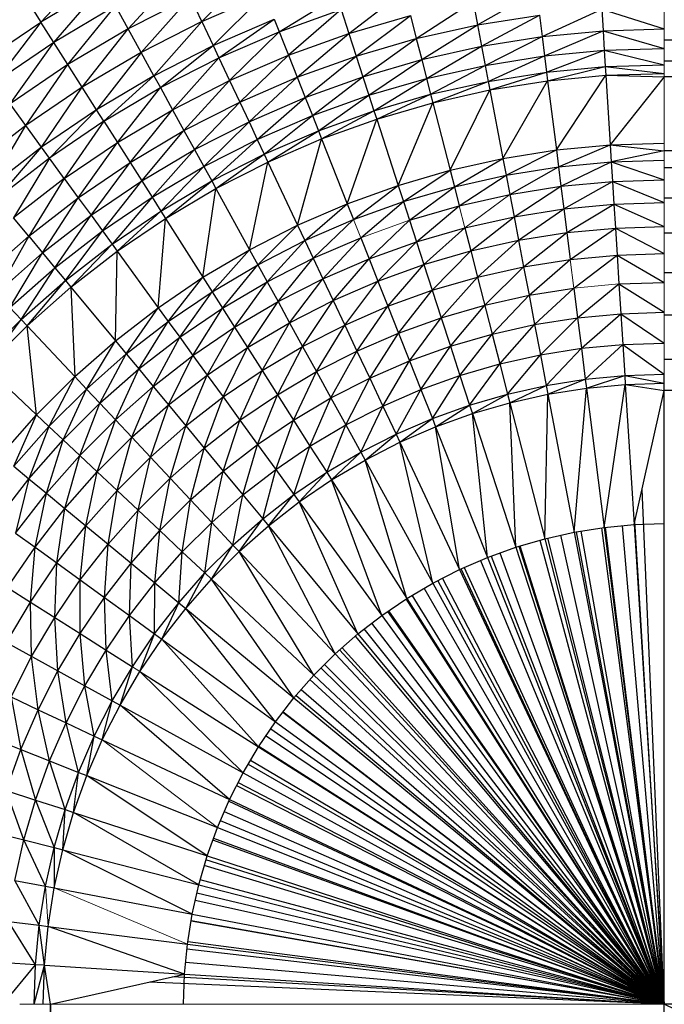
# Paper-space layout '_Front' of a CAD drawing. Header units: millimetres. Extents: x 0 to 1300, y 0 to 650.
# Tile 19 of 51: x 16 to 26, y 624 to 641. Entities that reach past the tile are written whole.
import ezdxf

# ---------------------------------------------------------------- set-up
doc = ezdxf.new("R2010")
doc.units = ezdxf.units.MM

psp = doc.layouts.new('_Front')

# ---------------------------------------------------------------- linework, layer by layer
at = {"color": 142, "linetype": 'Continuous', "lineweight": 18, "true_color": 0x0080c0}
for p, q in [((26.301, 634.847), (26.301, 642.502)), ((22.961, 637.058), (23.713, 637.615)), ((22.866, 637.426), (22.961, 637.058)), ((20.42, 636.546), (21.096, 637.194)), ((21.096, 637.194), (21.217, 636.89)), ((21.217, 636.89), (22.033, 637.184)), ((24.725, 636.525), (24.785, 636.047)), ((24.785, 636.047), (25.542, 636.118)), ((26.301, 634.847), (26.301, 634.603)), ((17.39, 629.704), (17.516, 629.624)), ((18.815, 627.013), (16.887, 628.479)), ((15.979, 625.353), (15.934, 626.026)), ((16.081, 625.998), (18.313, 625.058)), ((15.747, 624.049), (15.503, 624.049)), ((1284.668, 624.049), (15.747, 624.049))]:
    psp.add_line(p, q, dxfattribs=at)
at = {"color": 7, "linetype": 'Continuous', "lineweight": 25}
for p, q in [((16.741, 641.438), (15.859, 640.503)), ((17.319, 640.387), (18.176, 641.316)), ((19.438, 641.383), (18.554, 640.512)), ((16.912, 641.126), (15.859, 640.503)), ((16.076, 640.161), (16.912, 641.126)), ((18.554, 640.512), (19.603, 640.966)), ((18.744, 640.108), (19.603, 640.966)), ((19.85, 640.341), (20.816, 640.929)), ((21.017, 640.311), (21.943, 641.021)), ((23.171, 640.454), (24.158, 641.013)), ((15.668, 640.804), (15.859, 640.503)), ((17.107, 640.772), (16.076, 640.161)), ((16.311, 639.79), (17.107, 640.772)), ((17.319, 640.387), (17.107, 640.772)), ((18.363, 640.918), (17.319, 640.387)), ((18.363, 640.918), (17.536, 639.993)), ((18.554, 640.512), (18.363, 640.918)), ((22.147, 640.225), (23.097, 640.845)), ((23.097, 640.845), (23.171, 640.454)), ((19.85, 640.341), (20.886, 640.714)), ((20.886, 640.714), (20.006, 639.947)), ((20.886, 640.714), (21.017, 640.311)), ((21.017, 640.311), (22.048, 640.611)), ((21.14, 639.933), (22.048, 640.611)), ((22.048, 640.611), (22.147, 640.225)), ((23.171, 640.454), (24.208, 640.618)), ((23.24, 640.097), (24.208, 640.618)), ((24.208, 640.618), (24.253, 640.258)), ((24.253, 640.258), (25.252, 640.717)), ((25.252, 640.717), (26.301, 640.386)), ((25.252, 640.717), (25.275, 640.354)), ((1274.114, 640.611), (26.301, 640.199)), ((14.846, 639.815), (15.859, 640.503)), ((15.859, 640.503), (15.084, 639.488)), ((16.076, 640.161), (15.859, 640.503)), ((18.554, 640.512), (17.536, 639.993)), ((18.554, 640.512), (17.751, 639.602)), ((18.554, 640.512), (18.744, 640.108)), ((18.744, 640.108), (19.767, 640.551)), ((18.84, 639.904), (19.767, 640.551)), ((19.767, 640.551), (20.006, 639.947)), ((22.147, 640.225), (23.171, 640.454)), ((22.238, 639.873), (23.171, 640.454)), ((23.171, 640.454), (23.24, 640.097)), ((17.319, 640.387), (16.311, 639.79)), ((16.552, 639.411), (17.319, 640.387)), ((17.536, 639.993), (17.319, 640.387)), ((18.84, 639.904), (19.85, 640.341)), ((19.02, 639.521), (19.85, 640.341)), ((20.006, 639.947), (21.017, 640.311)), ((20.153, 639.577), (21.017, 640.311)), ((21.017, 640.311), (21.14, 639.933)), ((24.253, 640.258), (25.275, 640.354)), ((24.294, 639.935), (25.275, 640.354)), ((25.275, 640.354), (26.301, 640.386)), ((25.275, 640.354), (26.301, 640.061)), ((25.275, 640.354), (25.296, 640.029)), ((16.076, 640.161), (15.084, 639.488)), ((15.342, 639.132), (16.076, 640.161)), ((16.311, 639.79), (16.076, 640.161)), ((17.751, 639.602), (18.744, 640.108)), ((17.859, 639.404), (18.744, 640.108)), ((18.744, 640.108), (18.84, 639.904)), ((21.14, 639.933), (22.147, 640.225)), ((21.252, 639.587), (22.147, 640.225)), ((22.147, 640.225), (22.238, 639.873)), ((22.238, 639.873), (23.24, 640.097)), ((22.319, 639.558), (23.24, 640.097)), ((23.24, 640.097), (24.253, 640.258)), ((23.24, 640.097), (23.301, 639.777)), ((23.301, 639.777), (24.253, 640.258)), ((24.253, 640.258), (24.294, 639.935)), ((1274.114, 640.199), (26.301, 640.199)), ((1274.114, 640.199), (26.301, 639.845)), ((17.536, 639.993), (16.552, 639.411)), ((17.536, 639.993), (16.791, 639.034)), ((17.751, 639.602), (17.536, 639.993)), ((19.02, 639.521), (20.006, 639.947)), ((20.006, 639.947), (19.19, 639.161)), ((20.006, 639.947), (20.153, 639.577)), ((20.153, 639.577), (21.14, 639.933)), ((20.287, 639.239), (21.14, 639.933)), ((21.14, 639.933), (21.252, 639.587)), ((23.301, 639.777), (24.294, 639.935)), ((23.352, 639.507), (24.294, 639.935)), ((24.294, 639.935), (25.296, 640.029)), ((24.294, 639.935), (24.329, 639.662)), ((24.329, 639.662), (25.296, 640.029)), ((25.296, 640.029), (26.301, 640.061)), ((25.296, 640.029), (25.313, 639.755)), ((25.296, 640.029), (26.301, 639.786)), ((16.311, 639.79), (15.342, 639.132)), ((15.606, 638.769), (16.311, 639.79)), ((16.552, 639.411), (16.311, 639.79)), ((17.859, 639.404), (18.84, 639.904)), ((18.063, 639.033), (18.84, 639.904)), ((18.84, 639.904), (19.02, 639.521)), ((21.252, 639.587), (22.238, 639.873)), ((21.353, 639.277), (22.238, 639.873)), ((22.238, 639.873), (22.319, 639.558)), ((22.319, 639.558), (23.301, 639.777)), ((22.387, 639.292), (23.301, 639.777)), ((23.301, 639.777), (23.352, 639.507)), ((25.313, 639.755), (26.301, 639.786)), ((1274.114, 639.845), (26.301, 639.845)), ((1274.114, 639.845), (26.301, 639.583)), ((17.751, 639.602), (16.791, 639.034)), ((17.751, 639.602), (16.912, 638.843)), ((17.751, 639.602), (17.859, 639.404)), ((23.352, 639.507), (24.329, 639.662)), ((23.379, 639.365), (24.329, 639.662)), ((24.329, 639.662), (25.313, 639.755)), ((24.329, 639.662), (24.347, 639.518)), ((24.347, 639.518), (25.313, 639.755)), ((24.347, 639.518), (25.322, 639.611)), ((24.493, 638.36), (25.322, 639.611)), ((25.313, 639.755), (25.322, 639.611)), ((25.313, 639.755), (26.301, 639.641)), ((25.322, 639.611), (26.301, 639.641)), ((25.322, 639.611), (26.301, 639.583)), ((25.322, 639.611), (25.395, 638.445)), ((18.063, 639.033), (19.02, 639.521)), ((18.255, 638.684), (19.02, 639.521)), ((19.02, 639.521), (19.19, 639.161)), ((19.19, 639.161), (20.153, 639.577)), ((19.345, 638.832), (20.153, 639.577)), ((20.153, 639.577), (20.287, 639.239)), ((20.287, 639.239), (21.252, 639.587)), ((20.407, 638.936), (21.252, 639.587)), ((21.252, 639.587), (21.353, 639.277)), ((21.353, 639.277), (22.319, 639.558)), ((21.438, 639.016), (22.319, 639.558)), ((22.319, 639.558), (22.387, 639.292)), ((22.387, 639.292), (23.352, 639.507)), ((22.423, 639.151), (23.352, 639.507)), ((23.352, 639.507), (23.379, 639.365)), ((23.379, 639.365), (24.347, 639.518)), ((23.598, 638.218), (24.347, 639.518)), ((24.347, 639.518), (24.493, 638.36)), ((26.301, 639.583), (25.395, 638.445)), ((1274.114, 639.583), (26.301, 639.583)), ((1274.114, 638.346), (26.301, 639.583)), ((16.552, 639.411), (15.606, 638.769)), ((15.869, 638.408), (16.552, 639.411)), ((16.791, 639.034), (16.552, 639.411)), ((16.912, 638.843), (17.859, 639.404)), ((17.139, 638.486), (17.859, 639.404)), ((17.859, 639.404), (18.063, 639.033)), ((20.407, 638.936), (21.353, 639.277)), ((20.508, 638.681), (21.353, 639.277)), ((21.353, 639.277), (21.438, 639.016)), ((21.438, 639.016), (22.387, 639.292)), ((21.483, 638.878), (22.387, 639.292)), ((22.387, 639.292), (22.423, 639.151)), ((22.423, 639.151), (23.379, 639.365)), ((22.714, 638.02), (23.379, 639.365)), ((23.379, 639.365), (23.598, 638.218)), ((15.606, 638.769), (15.342, 639.132)), ((18.255, 638.684), (19.19, 639.161)), ((19.19, 639.161), (18.43, 638.366)), ((19.19, 639.161), (19.345, 638.832)), ((19.345, 638.832), (20.287, 639.239)), ((19.483, 638.537), (20.287, 639.239)), ((20.287, 639.239), (20.407, 638.936)), ((21.483, 638.878), (22.423, 639.151)), ((21.844, 637.767), (22.423, 639.151)), ((22.423, 639.151), (22.714, 638.02)), ((16.791, 639.034), (15.869, 638.408)), ((16.791, 639.034), (16.001, 638.225)), ((16.912, 638.843), (16.791, 639.034)), ((17.139, 638.486), (18.063, 639.033)), ((17.352, 638.15), (18.063, 639.033)), ((18.063, 639.033), (18.255, 638.684)), ((20.508, 638.681), (21.438, 639.016)), ((20.561, 638.546), (21.438, 639.016)), ((21.438, 639.016), (21.483, 638.878)), ((16.912, 638.843), (16.001, 638.225)), ((16.912, 638.843), (16.25, 637.883)), ((16.912, 638.843), (17.139, 638.486)), ((18.43, 638.366), (19.345, 638.832)), ((18.587, 638.08), (19.345, 638.832)), ((19.345, 638.832), (19.483, 638.537)), ((19.483, 638.537), (20.407, 638.936)), ((19.6, 638.288), (20.407, 638.936)), ((20.407, 638.936), (20.508, 638.681)), ((20.561, 638.546), (21.483, 638.878)), ((20.991, 637.46), (21.483, 638.878)), ((21.483, 638.878), (21.844, 637.767)), ((15.606, 638.769), (14.703, 638.068)), ((14.988, 637.724), (15.606, 638.769)), ((15.869, 638.408), (15.606, 638.769)), ((17.352, 638.15), (18.255, 638.684)), ((17.547, 637.843), (18.255, 638.684)), ((18.255, 638.684), (18.43, 638.366)), ((19.6, 638.288), (20.508, 638.681)), ((19.662, 638.157), (20.508, 638.681)), ((20.508, 638.681), (20.561, 638.546)), ((16.25, 637.883), (17.139, 638.486)), ((16.484, 637.56), (17.139, 638.486)), ((17.139, 638.486), (17.352, 638.15)), ((18.587, 638.08), (19.483, 638.537)), ((18.719, 637.84), (19.483, 638.537)), ((19.483, 638.537), (19.6, 638.288)), ((19.662, 638.157), (20.561, 638.546)), ((20.159, 637.1), (20.561, 638.546)), ((20.561, 638.546), (20.991, 637.46)), ((25.395, 638.445), (26.301, 638.473)), ((15.869, 638.408), (14.988, 637.724)), ((15.132, 637.55), (15.869, 638.408)), ((16.001, 638.225), (15.869, 638.408)), ((17.547, 637.843), (18.43, 638.366)), ((18.43, 638.366), (17.721, 637.568)), ((18.43, 638.366), (18.587, 638.08)), ((18.719, 637.84), (19.6, 638.288)), ((18.789, 637.713), (19.6, 638.288)), ((19.6, 638.288), (19.662, 638.157)), ((23.598, 638.218), (24.493, 638.36)), ((23.652, 637.937), (24.493, 638.36)), ((24.493, 638.36), (25.395, 638.445)), ((24.493, 638.36), (24.529, 638.076)), ((24.529, 638.076), (25.395, 638.445)), ((25.395, 638.445), (26.301, 638.346)), ((25.395, 638.445), (25.413, 638.159)), ((26.301, 638.346), (25.413, 638.159)), ((1274.114, 638.346), (26.301, 638.346)), ((1274.114, 638.058), (26.301, 638.346)), ((16.001, 638.225), (15.132, 637.55)), ((16.001, 638.225), (15.401, 637.224)), ((16.25, 637.883), (16.001, 638.225)), ((16.484, 637.56), (17.352, 638.15)), ((16.698, 637.266), (17.352, 638.15)), ((17.352, 638.15), (17.547, 637.843)), ((18.789, 637.713), (19.662, 638.157)), ((19.352, 636.689), (19.662, 638.157)), ((19.662, 638.157), (20.159, 637.1)), ((22.714, 638.02), (23.598, 638.218)), ((22.785, 637.743), (23.598, 638.218)), ((23.598, 638.218), (23.652, 637.937)), ((24.529, 638.076), (25.413, 638.159)), ((24.57, 637.751), (25.413, 638.159)), ((25.413, 638.159), (26.301, 638.187)), ((25.413, 638.159), (26.301, 637.86)), ((25.413, 638.159), (25.434, 637.833)), ((17.721, 637.568), (18.587, 638.08)), ((17.868, 637.336), (18.587, 638.08)), ((18.587, 638.08), (18.719, 637.84)), ((21.844, 637.767), (22.714, 638.02)), ((21.932, 637.495), (22.714, 638.02)), ((22.714, 638.02), (22.785, 637.743)), ((23.652, 637.937), (24.529, 638.076)), ((23.713, 637.615), (24.529, 638.076)), ((24.529, 638.076), (24.57, 637.751)), ((1274.114, 638.058), (26.301, 638.058)), ((1274.114, 637.553), (26.301, 638.058)), ((16.25, 637.883), (15.401, 637.224)), ((16.25, 637.883), (15.655, 636.917)), ((16.25, 637.883), (16.484, 637.56)), ((16.698, 637.266), (17.547, 637.843)), ((16.889, 637.003), (17.547, 637.843)), ((17.547, 637.843), (17.721, 637.568)), ((17.868, 637.336), (18.719, 637.84)), ((17.946, 637.214), (18.719, 637.84)), ((18.719, 637.84), (18.789, 637.713)), ((22.785, 637.743), (23.652, 637.937)), ((22.866, 637.426), (23.652, 637.937)), ((23.652, 637.937), (23.713, 637.615)), ((24.57, 637.751), (25.434, 637.833)), ((24.618, 637.374), (25.434, 637.833)), ((25.434, 637.833), (26.301, 637.86)), ((25.434, 637.833), (25.458, 637.454)), ((25.434, 637.833), (26.301, 637.48)), ((17.946, 637.214), (18.789, 637.713)), ((18.572, 636.228), (18.789, 637.713)), ((18.789, 637.713), (19.352, 636.689)), ((20.991, 637.46), (21.844, 637.767)), ((21.096, 637.194), (21.844, 637.767)), ((21.844, 637.767), (21.932, 637.495)), ((21.932, 637.495), (22.785, 637.743)), ((22.033, 637.184), (22.785, 637.743)), ((22.785, 637.743), (22.866, 637.426)), ((23.713, 637.615), (24.57, 637.751)), ((23.784, 637.242), (24.57, 637.751)), ((24.57, 637.751), (24.618, 637.374)), ((15.655, 636.917), (16.484, 637.56)), ((15.887, 636.637), (16.484, 637.56)), ((16.484, 637.56), (16.698, 637.266)), ((16.889, 637.003), (17.721, 637.568)), ((17.721, 637.568), (17.051, 636.781)), ((17.721, 637.568), (17.868, 637.336)), ((20.159, 637.1), (20.991, 637.46)), ((20.281, 636.842), (20.991, 637.46)), ((20.991, 637.46), (21.096, 637.194)), ((21.096, 637.194), (21.932, 637.495)), ((21.217, 636.89), (21.932, 637.495)), ((21.932, 637.495), (22.033, 637.184)), ((22.866, 637.426), (23.713, 637.615)), ((23.713, 637.615), (23.784, 637.242)), ((25.458, 637.454), (26.301, 637.48)), ((1274.114, 637.553), (26.301, 637.553)), ((1274.114, 636.964), (26.301, 637.553)), ((17.051, 636.781), (17.868, 637.336)), ((17.136, 636.663), (17.868, 637.336)), ((17.868, 637.336), (17.946, 637.214)), ((22.033, 637.184), (22.866, 637.426)), ((22.15, 636.823), (22.866, 637.426)), ((23.784, 637.242), (24.618, 637.374)), ((23.86, 636.847), (24.618, 637.374)), ((24.618, 637.374), (25.458, 637.454)), ((24.618, 637.374), (24.668, 636.975)), ((24.668, 636.975), (25.458, 637.454)), ((25.458, 637.454), (26.301, 637.078)), ((25.458, 637.454), (25.483, 637.052)), ((15.655, 636.917), (15.401, 637.224)), ((15.887, 636.637), (16.698, 637.266)), ((16.094, 636.386), (16.698, 637.266)), ((16.698, 637.266), (16.889, 637.003)), ((17.136, 636.663), (17.946, 637.214)), ((17.822, 635.718), (17.946, 637.214)), ((17.946, 637.214), (18.572, 636.228)), ((20.281, 636.842), (21.096, 637.194)), ((21.357, 636.537), (22.033, 637.184)), ((22.033, 637.184), (22.15, 636.823)), ((22.961, 637.058), (23.784, 637.242)), ((23.061, 636.669), (23.784, 637.242)), ((23.784, 637.242), (23.86, 636.847)), ((16.094, 636.386), (16.889, 637.003)), ((16.27, 636.175), (16.889, 637.003)), ((16.889, 637.003), (17.051, 636.781)), ((19.352, 636.689), (20.159, 637.1)), ((19.49, 636.438), (20.159, 637.1)), ((20.159, 637.1), (20.281, 636.842)), ((22.15, 636.823), (22.961, 637.058)), ((22.275, 636.44), (22.961, 637.058)), ((22.961, 637.058), (23.061, 636.669)), ((23.86, 636.847), (24.668, 636.975)), ((23.945, 636.401), (24.668, 636.975)), ((24.668, 636.975), (25.483, 637.052)), ((24.668, 636.975), (24.725, 636.525)), ((24.725, 636.525), (25.483, 637.052)), ((25.483, 637.052), (26.301, 637.078)), ((25.483, 637.052), (26.301, 636.624)), ((25.483, 637.052), (25.511, 636.599)), ((1274.114, 636.964), (26.301, 636.964)), ((1274.114, 636.304), (26.301, 636.964)), ((15.655, 636.917), (14.868, 636.223)), ((15.655, 636.917), (15.117, 635.958)), ((15.655, 636.917), (15.887, 636.637)), ((19.49, 636.438), (20.281, 636.842)), ((19.647, 636.152), (20.281, 636.842)), ((20.281, 636.842), (20.42, 636.546)), ((20.42, 636.546), (21.217, 636.89)), ((20.582, 636.202), (21.217, 636.89)), ((21.217, 636.89), (21.357, 636.537)), ((21.357, 636.537), (22.15, 636.823)), ((21.505, 636.163), (22.15, 636.823)), ((22.15, 636.823), (22.275, 636.44)), ((23.061, 636.669), (23.86, 636.847)), ((23.174, 636.229), (23.86, 636.847)), ((23.86, 636.847), (23.945, 636.401)), ((15.117, 635.958), (15.887, 636.637)), ((15.34, 635.721), (15.887, 636.637)), ((15.887, 636.637), (16.094, 636.386)), ((16.27, 636.175), (17.051, 636.781)), ((17.051, 636.781), (16.362, 636.063)), ((16.362, 636.063), (17.136, 636.663)), ((17.051, 636.781), (17.136, 636.663)), ((17.106, 635.163), (17.136, 636.663)), ((17.136, 636.663), (17.822, 635.718)), ((18.572, 636.228), (19.352, 636.689)), ((18.725, 635.986), (19.352, 636.689)), ((19.352, 636.689), (19.49, 636.438)), ((22.275, 636.44), (23.061, 636.669)), ((22.415, 636.009), (23.061, 636.669)), ((23.061, 636.669), (23.174, 636.229)), ((19.647, 636.152), (20.42, 636.546)), ((19.83, 635.819), (20.42, 636.546)), ((20.42, 636.546), (20.582, 636.202)), ((20.582, 636.202), (21.357, 636.537)), ((20.753, 635.838), (21.357, 636.537)), ((21.357, 636.537), (21.505, 636.163)), ((23.945, 636.401), (24.725, 636.525)), ((24.035, 635.928), (24.725, 636.525)), ((24.725, 636.525), (25.511, 636.599)), ((24.785, 636.047), (25.511, 636.599)), ((25.511, 636.599), (26.301, 636.624)), ((25.511, 636.599), (26.301, 636.142)), ((25.511, 636.599), (25.542, 636.118)), ((15.34, 635.721), (16.094, 636.386)), ((15.528, 635.521), (16.094, 636.386)), ((16.094, 636.386), (16.27, 636.175)), ((18.725, 635.986), (19.49, 636.438)), ((18.9, 635.71), (19.49, 636.438)), ((19.49, 636.438), (19.647, 636.152)), ((21.505, 636.163), (22.275, 636.44)), ((21.672, 635.741), (22.275, 636.44)), ((22.275, 636.44), (22.415, 636.009)), ((23.174, 636.229), (23.945, 636.401)), ((23.293, 635.762), (23.945, 636.401)), ((23.945, 636.401), (24.035, 635.928)), ((1274.114, 636.304), (26.301, 636.304)), ((1274.114, 635.592), (26.301, 636.304)), ((15.528, 635.521), (16.27, 636.175)), ((15.627, 635.415), (16.27, 636.175)), ((16.27, 636.175), (16.362, 636.063)), ((17.822, 635.718), (18.572, 636.228)), ((17.991, 635.487), (18.572, 636.228)), ((18.572, 636.228), (18.725, 635.986)), ((18.9, 635.71), (19.647, 636.152)), ((19.104, 635.389), (19.647, 636.152)), ((19.647, 636.152), (19.83, 635.819)), ((19.83, 635.819), (20.582, 636.202)), ((20.024, 635.466), (20.582, 636.202)), ((20.582, 636.202), (20.753, 635.838)), ((20.753, 635.838), (21.505, 636.163)), ((20.947, 635.427), (21.505, 636.163)), ((21.505, 636.163), (21.672, 635.741)), ((22.415, 636.009), (23.174, 636.229)), ((22.564, 635.55), (23.174, 636.229)), ((23.174, 636.229), (23.418, 635.275)), ((25.542, 636.118), (26.301, 636.142)), ((15.627, 635.415), (16.362, 636.063)), ((16.362, 636.063), (17.106, 635.163)), ((16.362, 636.063), (16.427, 634.564)), ((17.991, 635.487), (18.725, 635.986)), ((18.183, 635.222), (18.725, 635.986)), ((18.725, 635.986), (18.9, 635.71)), ((21.672, 635.741), (22.415, 636.009)), ((21.849, 635.293), (22.415, 636.009)), ((22.415, 636.009), (22.564, 635.55)), ((24.035, 635.928), (24.785, 636.047)), ((24.129, 635.434), (24.785, 636.047)), ((24.785, 636.047), (24.848, 635.548)), ((24.848, 635.548), (25.542, 636.118)), ((25.542, 636.118), (26.301, 635.64)), ((25.542, 636.118), (25.573, 635.617)), ((19.104, 635.389), (19.83, 635.819)), ((19.32, 635.05), (19.83, 635.819)), ((19.83, 635.819), (20.024, 635.466)), ((20.024, 635.466), (20.753, 635.838)), ((20.243, 635.069), (20.753, 635.838)), ((20.753, 635.838), (20.947, 635.427)), ((23.293, 635.762), (24.035, 635.928)), ((23.418, 635.275), (24.035, 635.928)), ((24.035, 635.928), (24.129, 635.434)), ((15.34, 635.721), (15.528, 635.521)), ((17.106, 635.163), (17.822, 635.718)), ((17.289, 634.943), (17.822, 635.718)), ((17.822, 635.718), (17.991, 635.487)), ((18.183, 635.222), (18.9, 635.71)), ((18.406, 634.915), (18.9, 635.71)), ((18.9, 635.71), (19.104, 635.389)), ((20.947, 635.427), (21.672, 635.741)), ((21.152, 634.991), (21.672, 635.741)), ((21.672, 635.741), (21.849, 635.293)), ((22.564, 635.55), (23.293, 635.762)), ((22.719, 635.072), (23.293, 635.762)), ((14.829, 634.822), (15.528, 635.521)), ((14.934, 634.723), (15.528, 635.521)), ((15.528, 635.521), (15.627, 635.415)), ((17.289, 634.943), (17.991, 635.487)), ((17.497, 634.691), (17.991, 635.487)), ((17.991, 635.487), (18.183, 635.222)), ((21.849, 635.293), (22.564, 635.55)), ((22.034, 634.826), (22.564, 635.55)), ((22.564, 635.55), (22.719, 635.072)), ((24.129, 635.434), (24.848, 635.548)), ((24.226, 634.928), (24.848, 635.548)), ((24.848, 635.548), (25.573, 635.617)), ((24.848, 635.548), (24.913, 635.037)), ((24.913, 635.037), (25.573, 635.617)), ((25.573, 635.617), (26.301, 635.64)), ((25.573, 635.617), (26.301, 635.124)), ((25.573, 635.617), (25.605, 635.102)), ((1274.114, 635.592), (26.301, 635.592)), ((1274.114, 634.847), (26.301, 635.592)), ((14.934, 634.723), (15.627, 635.415)), ((15.627, 635.415), (16.427, 634.564)), ((15.786, 633.923), (15.627, 635.415)), ((18.406, 634.915), (19.104, 635.389)), ((18.643, 634.59), (19.104, 635.389)), ((19.104, 635.389), (19.32, 635.05)), ((19.32, 635.05), (20.024, 635.466)), ((19.563, 634.667), (20.024, 635.466)), ((20.024, 635.466), (20.243, 635.069)), ((20.243, 635.069), (20.947, 635.427)), ((20.475, 634.646), (20.947, 635.427)), ((20.947, 635.427), (21.152, 634.991)), ((23.418, 635.275), (24.129, 635.434)), ((23.547, 634.776), (24.129, 635.434)), ((24.129, 635.434), (24.226, 634.928)), ((16.427, 634.564), (17.106, 635.163)), ((16.622, 634.355), (17.106, 635.163)), ((17.106, 635.163), (17.289, 634.943)), ((17.497, 634.691), (18.183, 635.222)), ((17.739, 634.398), (18.183, 635.222)), ((18.183, 635.222), (18.406, 634.915)), ((21.152, 634.991), (21.849, 635.293)), ((21.366, 634.537), (21.849, 635.293)), ((21.849, 635.293), (22.034, 634.826)), ((22.719, 635.072), (23.418, 635.275)), ((22.878, 634.582), (23.418, 635.275)), ((23.418, 635.275), (23.547, 634.776)), ((18.643, 634.59), (19.32, 635.05)), ((18.909, 634.223), (19.32, 635.05)), ((19.32, 635.05), (19.563, 634.667)), ((19.563, 634.667), (20.243, 635.069)), ((19.821, 634.26), (20.243, 635.069)), ((20.243, 635.069), (20.475, 634.646)), ((20.475, 634.646), (21.152, 634.991)), ((20.717, 634.206), (21.152, 634.991)), ((21.152, 634.991), (21.366, 634.537)), ((22.034, 634.826), (22.719, 635.072)), ((22.224, 634.346), (22.719, 635.072)), ((22.719, 635.072), (22.878, 634.582)), ((24.226, 634.928), (24.913, 635.037)), ((24.323, 634.416), (24.913, 635.037)), ((24.913, 635.037), (25.605, 635.102)), ((24.913, 635.037), (24.978, 634.52)), ((24.978, 634.52), (25.605, 635.102)), ((25.605, 635.102), (26.301, 635.124)), ((25.605, 635.102), (26.301, 634.603)), ((25.605, 635.102), (25.638, 634.582)), ((16.622, 634.355), (17.289, 634.943)), ((16.846, 634.117), (17.289, 634.943)), ((17.289, 634.943), (17.497, 634.691)), ((17.739, 634.398), (18.406, 634.915)), ((17.996, 634.088), (18.406, 634.915)), ((18.406, 634.915), (18.643, 634.59)), ((21.366, 634.537), (22.034, 634.826)), ((21.585, 634.07), (22.034, 634.826)), ((22.034, 634.826), (22.224, 634.346)), ((23.547, 634.776), (24.226, 634.928)), ((23.676, 634.271), (24.226, 634.928)), ((24.226, 634.928), (24.323, 634.416)), ((1274.114, 634.847), (26.301, 634.847)), ((14.934, 634.723), (15.786, 633.923)), ((16.846, 634.117), (17.497, 634.691)), ((17.107, 633.84), (17.497, 634.691)), ((17.497, 634.691), (17.739, 634.398)), ((18.909, 634.223), (19.563, 634.667)), ((19.193, 633.833), (19.563, 634.667)), ((19.563, 634.667), (19.821, 634.26)), ((22.878, 634.582), (23.547, 634.776)), ((23.04, 634.086), (23.547, 634.776)), ((23.547, 634.776), (23.676, 634.271)), ((15.786, 633.923), (16.427, 634.564)), ((16.427, 634.564), (15.994, 633.727)), ((16.427, 634.564), (16.622, 634.355)), ((17.996, 634.088), (18.643, 634.59)), ((18.285, 633.738), (18.643, 634.59)), ((18.643, 634.59), (18.909, 634.223)), ((19.821, 634.26), (20.475, 634.646)), ((20.09, 633.835), (20.475, 634.646)), ((20.475, 634.646), (20.717, 634.206)), ((20.717, 634.206), (21.366, 634.537)), ((20.965, 633.754), (21.366, 634.537)), ((21.366, 634.537), (21.585, 634.07)), ((22.224, 634.346), (22.878, 634.582)), ((22.416, 633.862), (22.878, 634.582)), ((22.878, 634.582), (23.04, 634.086)), ((24.323, 634.416), (24.978, 634.52)), ((24.351, 634.269), (24.978, 634.52)), ((24.978, 634.52), (25.638, 634.582)), ((24.978, 634.52), (24.997, 634.371)), ((24.997, 634.371), (25.638, 634.582)), ((25.638, 634.582), (26.301, 634.603)), ((25.638, 634.582), (26.301, 634.453)), ((25.638, 634.582), (25.648, 634.433)), ((26.301, 15.747), (26.301, 634.603)), ((15.994, 633.727), (16.622, 634.355)), ((16.233, 633.503), (16.622, 634.355)), ((16.622, 634.355), (16.846, 634.117)), ((17.107, 633.84), (17.739, 634.398)), ((17.382, 633.547), (17.739, 634.398)), ((17.739, 634.398), (17.996, 634.088)), ((21.585, 634.07), (22.224, 634.346)), ((21.807, 633.598), (22.224, 634.346)), ((22.224, 634.346), (22.416, 633.862)), ((23.676, 634.271), (24.323, 634.416)), ((23.714, 634.126), (24.323, 634.416)), ((24.323, 634.416), (24.351, 634.269)), ((24.351, 634.269), (24.997, 634.371)), ((24.792, 631.958), (24.997, 634.371)), ((24.997, 634.371), (25.648, 634.433)), ((24.997, 634.371), (25.292, 632.037)), ((25.292, 632.037), (25.648, 634.433)), ((25.648, 634.433), (26.301, 634.453)), ((25.648, 634.433), (25.795, 632.084)), ((25.648, 634.433), (26.301, 634.329)), ((25.795, 632.084), (26.301, 634.329)), ((1274.114, 634.329), (26.301, 634.329)), ((1274.114, 634.329), (26.301, 624.049)), ((18.285, 633.738), (18.909, 634.223)), ((18.592, 633.367), (18.909, 634.223)), ((18.909, 634.223), (19.193, 633.833)), ((19.193, 633.833), (19.821, 634.26)), ((19.488, 633.426), (19.821, 634.26)), ((19.821, 634.26), (20.09, 633.835)), ((20.09, 633.835), (20.717, 634.206)), ((20.366, 633.4), (20.717, 634.206)), ((20.717, 634.206), (20.965, 633.754)), ((23.04, 634.086), (23.676, 634.271)), ((23.086, 633.944), (23.676, 634.271)), ((23.676, 634.271), (23.714, 634.126)), ((23.714, 634.126), (24.351, 634.269)), ((24.299, 631.847), (24.351, 634.269)), ((24.351, 634.269), (24.792, 631.958)), ((16.233, 633.503), (16.846, 634.117)), ((16.51, 633.243), (16.846, 634.117)), ((16.846, 634.117), (17.107, 633.84)), ((17.382, 633.547), (17.996, 634.088)), ((17.692, 633.216), (17.996, 634.088)), ((17.996, 634.088), (18.285, 633.738)), ((20.965, 633.754), (21.585, 634.07)), ((21.217, 633.297), (21.585, 634.07)), ((21.585, 634.07), (21.807, 633.598)), ((22.416, 633.862), (23.04, 634.086)), ((22.471, 633.722), (23.04, 634.086)), ((23.04, 634.086), (23.086, 633.944)), ((23.086, 633.944), (23.714, 634.126)), ((23.813, 631.706), (23.714, 634.126)), ((23.714, 634.126), (24.299, 631.847)), ((15.187, 633.243), (15.786, 633.923)), ((15.407, 633.061), (15.786, 633.923)), ((15.786, 633.923), (15.994, 633.727)), ((16.51, 633.243), (17.107, 633.84)), ((16.803, 632.968), (17.107, 633.84)), ((17.107, 633.84), (17.382, 633.547)), ((18.592, 633.367), (19.193, 633.833)), ((18.913, 632.98), (19.193, 633.833)), ((19.193, 633.833), (19.488, 633.426)), ((19.488, 633.426), (20.09, 633.835)), ((19.791, 633.009), (20.09, 633.835)), ((20.09, 633.835), (20.366, 633.4)), ((21.807, 633.598), (22.416, 633.862)), ((21.871, 633.463), (22.416, 633.862)), ((22.416, 633.862), (22.471, 633.722)), ((22.471, 633.722), (23.086, 633.944)), ((23.337, 631.535), (23.086, 633.944)), ((23.086, 633.944), (23.813, 631.706)), ((15.407, 633.061), (15.994, 633.727)), ((15.994, 633.727), (15.659, 632.852)), ((15.994, 633.727), (16.233, 633.503)), ((17.692, 633.216), (18.285, 633.738)), ((18.022, 632.864), (18.285, 633.738)), ((18.285, 633.738), (18.592, 633.367)), ((20.366, 633.4), (20.965, 633.754)), ((20.646, 632.96), (20.965, 633.754)), ((20.965, 633.754), (21.289, 633.166)), ((21.871, 633.463), (22.471, 633.722)), ((22.471, 633.722), (23.337, 631.535)), ((22.873, 631.334), (22.471, 633.722)), ((15.659, 632.852), (16.233, 633.503)), ((15.952, 632.61), (16.233, 633.503)), ((16.233, 633.503), (16.51, 633.243)), ((16.803, 632.968), (17.382, 633.547)), ((17.134, 632.657), (17.382, 633.547)), ((17.382, 633.547), (17.692, 633.216)), ((21.217, 633.297), (21.807, 633.598)), ((21.289, 633.166), (21.807, 633.598)), ((21.807, 633.598), (21.871, 633.463)), ((18.022, 632.864), (18.592, 633.367)), ((18.366, 632.498), (18.592, 633.367)), ((18.592, 633.367), (18.913, 632.98)), ((18.913, 632.98), (19.488, 633.426)), ((19.241, 632.583), (19.488, 633.426)), ((19.488, 633.426), (19.791, 633.009)), ((19.791, 633.009), (20.366, 633.4)), ((20.097, 632.587), (20.366, 633.4)), ((20.366, 633.4), (20.646, 632.96)), ((21.289, 633.166), (21.871, 633.463)), ((22.422, 631.104), (21.871, 633.463)), ((21.871, 633.463), (22.873, 631.334)), ((15.952, 632.61), (16.51, 633.243)), ((16.262, 632.354), (16.51, 633.243)), ((16.51, 633.243), (16.803, 632.968)), ((17.134, 632.657), (17.692, 633.216)), ((17.485, 632.327), (17.692, 633.216)), ((17.692, 633.216), (18.022, 632.864)), ((20.646, 632.96), (21.217, 633.297)), ((20.726, 632.833), (21.217, 633.297)), ((15.407, 633.061), (15.659, 632.852)), ((19.241, 632.583), (19.791, 633.009)), ((19.574, 632.181), (19.791, 633.009)), ((19.791, 633.009), (20.097, 632.587)), ((20.726, 632.833), (21.289, 633.166)), ((21.289, 633.166), (22.422, 631.104)), ((21.987, 630.847), (21.289, 633.166)), ((15.127, 632.167), (15.659, 632.852)), ((15.659, 632.852), (15.435, 631.943)), ((15.659, 632.852), (15.952, 632.61)), ((16.262, 632.354), (16.803, 632.968)), ((16.611, 632.065), (16.803, 632.968)), ((16.803, 632.968), (17.134, 632.657)), ((17.485, 632.327), (18.022, 632.864)), ((17.852, 631.983), (18.022, 632.864)), ((18.022, 632.864), (18.366, 632.498)), ((18.366, 632.498), (18.913, 632.98)), ((18.719, 632.122), (18.913, 632.98)), ((18.913, 632.98), (19.241, 632.583)), ((20.097, 632.587), (20.646, 632.96)), ((20.185, 632.466), (20.646, 632.96)), ((20.646, 632.96), (20.726, 632.833)), ((20.185, 632.466), (20.726, 632.833)), ((21.568, 630.563), (20.726, 632.833)), ((20.726, 632.833), (21.987, 630.847)), ((15.435, 631.943), (15.952, 632.61)), ((15.76, 631.707), (15.952, 632.61)), ((15.952, 632.61), (16.262, 632.354)), ((16.611, 632.065), (17.134, 632.657)), ((16.983, 631.757), (17.134, 632.657)), ((17.134, 632.657), (17.485, 632.327)), ((18.719, 632.122), (19.241, 632.583)), ((19.076, 631.742), (19.241, 632.583)), ((19.241, 632.583), (19.574, 632.181)), ((19.574, 632.181), (20.097, 632.587)), ((19.669, 632.065), (20.097, 632.587)), ((20.097, 632.587), (20.185, 632.466)), ((26.301, 624.049), (25.928, 632.672)), ((15.76, 631.707), (16.262, 632.354)), ((16.127, 631.441), (16.262, 632.354)), ((16.262, 632.354), (16.611, 632.065)), ((17.852, 631.983), (18.366, 632.498)), ((18.227, 631.63), (18.366, 632.498)), ((18.366, 632.498), (18.719, 632.122)), ((19.669, 632.065), (20.185, 632.466)), ((20.185, 632.466), (21.568, 630.563)), ((21.169, 630.253), (20.185, 632.466)), ((16.983, 631.757), (17.485, 632.327)), ((17.37, 631.437), (17.485, 632.327)), ((17.485, 632.327), (17.852, 631.983)), ((19.076, 631.742), (19.574, 632.181)), ((19.179, 631.633), (19.574, 632.181)), ((19.574, 632.181), (19.669, 632.065)), ((16.127, 631.441), (16.611, 632.065)), ((16.517, 631.157), (16.611, 632.065)), ((16.611, 632.065), (16.983, 631.757)), ((18.227, 631.63), (18.719, 632.122)), ((18.607, 631.274), (18.719, 632.122)), ((18.719, 632.122), (19.076, 631.742)), ((19.179, 631.633), (19.669, 632.065)), ((20.789, 629.918), (19.669, 632.065)), ((19.669, 632.065), (21.169, 630.253)), ((24.792, 631.958), (25.292, 632.037)), ((26.301, 624.049), (25.253, 632.031)), ((25.292, 632.037), (25.795, 632.084)), ((25.292, 632.037), (26.301, 624.049)), ((26.301, 624.049), (25.317, 632.039)), ((26.301, 624.049), (25.6, 632.066)), ((25.795, 632.084), (26.301, 632.1)), ((25.795, 632.084), (26.301, 624.049)), ((26.301, 624.049), (25.809, 632.143)), ((15.435, 631.943), (15.76, 631.707)), ((17.37, 631.437), (17.852, 631.983)), ((17.767, 631.109), (17.852, 631.983)), ((17.852, 631.983), (18.227, 631.63)), ((24.299, 631.847), (24.792, 631.958)), ((24.342, 631.857), (26.301, 624.049)), ((24.561, 631.906), (26.301, 624.049)), ((24.792, 631.958), (26.301, 624.049)), ((24.826, 631.963), (26.301, 624.049)), ((24.903, 631.975), (26.301, 624.049)), ((15.3, 631.03), (15.76, 631.707)), ((15.683, 630.787), (15.76, 631.707)), ((15.76, 631.707), (16.127, 631.441)), ((16.517, 631.157), (16.983, 631.757)), ((16.924, 630.862), (16.983, 631.757)), ((16.983, 631.757), (17.37, 631.437)), ((18.607, 631.274), (19.076, 631.742)), ((18.717, 631.171), (19.076, 631.742)), ((19.076, 631.742), (19.179, 631.633)), ((23.337, 631.535), (23.813, 631.706)), ((23.813, 631.706), (24.299, 631.847)), ((23.813, 631.706), (26.301, 624.049)), ((23.866, 631.722), (26.301, 624.049)), ((23.882, 631.726), (26.301, 624.049)), ((24.218, 631.824), (26.301, 624.049)), ((24.299, 631.847), (26.301, 624.049)), ((17.767, 631.109), (18.227, 631.63)), ((18.169, 630.776), (18.227, 631.63)), ((18.227, 631.63), (18.607, 631.274)), ((18.717, 631.171), (19.179, 631.633)), ((19.179, 631.633), (20.789, 629.918)), ((20.432, 629.56), (19.179, 631.633)), ((22.873, 631.334), (23.337, 631.535)), ((23.337, 631.535), (26.301, 624.049)), ((23.4, 631.558), (26.301, 624.049)), ((23.548, 631.611), (26.301, 624.049)), ((15.683, 630.787), (16.127, 631.441)), ((16.09, 630.529), (16.127, 631.441)), ((16.127, 631.441), (16.517, 631.157)), ((16.924, 630.862), (17.37, 631.437)), ((17.341, 630.559), (17.37, 631.437)), ((17.37, 631.437), (17.767, 631.109)), ((22.946, 631.366), (26.301, 624.049)), ((23.222, 631.485), (26.301, 624.049)), ((18.169, 630.776), (18.607, 631.274)), ((18.284, 630.681), (18.607, 631.274)), ((18.607, 631.274), (18.717, 631.171)), ((22.422, 631.104), (22.873, 631.334)), ((22.873, 631.334), (26.301, 624.049)), ((26.301, 624.049), (22.899, 631.345)), ((15.3, 631.03), (15.683, 630.787)), ((16.09, 630.529), (16.517, 631.157)), ((16.514, 630.259), (16.517, 631.157)), ((16.517, 631.157), (16.924, 630.862)), ((17.341, 630.559), (17.767, 631.109)), ((17.763, 630.252), (17.767, 631.109)), ((17.767, 631.109), (18.169, 630.776)), ((18.284, 630.681), (18.717, 631.171)), ((20.097, 629.181), (18.717, 631.171)), ((18.717, 631.171), (20.432, 629.56)), ((21.987, 630.847), (22.422, 631.104)), ((22.422, 631.104), (26.301, 624.049)), ((26.301, 624.049), (22.505, 631.146)), ((26.301, 624.049), (22.586, 631.188)), ((16.514, 630.259), (16.924, 630.862)), ((16.924, 630.862), (17.341, 630.559)), ((16.95, 629.983), (16.924, 630.862)), ((26.301, 624.049), (22.078, 630.901)), ((26.301, 624.049), (22.277, 631.019)), ((15.281, 630.107), (15.683, 630.787)), ((15.703, 629.875), (15.683, 630.787)), ((15.683, 630.787), (16.09, 630.529)), ((17.763, 630.252), (18.169, 630.776)), ((17.884, 630.164), (18.169, 630.776)), ((18.169, 630.776), (18.284, 630.681)), ((21.568, 630.563), (21.987, 630.847)), ((26.301, 624.049), (21.976, 630.84)), ((21.987, 630.847), (26.301, 624.049)), ((15.703, 629.875), (16.09, 630.529)), ((16.09, 630.529), (16.514, 630.259)), ((16.144, 629.633), (16.09, 630.529)), ((16.95, 629.983), (17.341, 630.559)), ((17.39, 629.704), (17.341, 630.559)), ((17.341, 630.559), (17.763, 630.252)), ((17.884, 630.164), (18.284, 630.681)), ((18.284, 630.681), (20.097, 629.181)), ((19.787, 628.781), (18.284, 630.681)), ((21.169, 630.253), (21.568, 630.563)), ((21.568, 630.563), (26.301, 624.049)), ((26.301, 624.049), (21.668, 630.631)), ((26.301, 624.049), (21.685, 630.642)), ((26.301, 624.049), (21.402, 630.434)), ((16.144, 629.633), (16.514, 630.259)), ((16.595, 629.384), (16.514, 630.259)), ((16.514, 630.259), (16.95, 629.983)), ((17.39, 629.704), (17.763, 630.252)), ((17.516, 629.624), (17.763, 630.252)), ((17.763, 630.252), (17.884, 630.164)), ((20.789, 629.918), (21.169, 630.253)), ((26.301, 624.049), (21.126, 630.215)), ((21.169, 630.253), (26.301, 624.049)), ((26.301, 624.049), (21.276, 630.336)), ((15.281, 630.107), (16.144, 629.633)), ((17.516, 629.624), (17.884, 630.164)), ((17.884, 630.164), (19.787, 628.781)), ((19.503, 628.363), (17.884, 630.164)), ((15.359, 629.198), (15.703, 629.875)), ((15.813, 628.984), (15.703, 629.875)), ((16.595, 629.384), (16.95, 629.983)), ((16.95, 629.983), (17.39, 629.704)), ((17.052, 629.133), (16.95, 629.983)), ((20.432, 629.56), (20.789, 629.918)), ((20.789, 629.918), (26.301, 624.049)), ((26.301, 624.049), (20.863, 629.983)), ((26.301, 624.049), (20.903, 630.019)), ((17.052, 629.133), (17.39, 629.704)), ((17.184, 629.061), (17.39, 629.704)), ((20.61, 629.739), (26.301, 624.049)), ((15.813, 628.984), (16.144, 629.633)), ((16.28, 628.764), (16.144, 629.633)), ((16.144, 629.633), (16.595, 629.384)), ((17.184, 629.061), (17.516, 629.624)), ((19.245, 627.928), (17.516, 629.624)), ((17.516, 629.624), (19.503, 628.363)), ((20.097, 629.181), (20.432, 629.56)), ((20.432, 629.56), (26.301, 624.049)), ((20.551, 629.68), (26.301, 624.049)), ((16.28, 628.764), (16.595, 629.384)), ((16.595, 629.384), (17.052, 629.133)), ((16.751, 628.542), (16.595, 629.384)), ((20.366, 629.487), (26.301, 624.049)), ((20.134, 629.223), (26.301, 624.049)), ((20.22, 629.321), (26.301, 624.049)), ((15.359, 629.198), (15.524, 628.316)), ((15.359, 629.198), (15.813, 628.984)), ((16.751, 628.542), (17.052, 629.133)), ((16.887, 628.479), (17.052, 629.133)), ((16.887, 628.479), (17.184, 629.061)), ((17.052, 629.133), (17.184, 629.061)), ((17.184, 629.061), (19.245, 627.928)), ((19.016, 627.477), (17.184, 629.061)), ((19.787, 628.781), (20.097, 629.181)), ((20.097, 629.181), (26.301, 624.049)), ((15.524, 628.316), (15.813, 628.984)), ((16.003, 628.126), (15.813, 628.984)), ((15.813, 628.984), (16.28, 628.764)), ((19.913, 628.943), (26.301, 624.049)), ((19.916, 628.948), (26.301, 624.049)), ((16.003, 628.126), (16.28, 628.764)), ((16.488, 627.934), (16.28, 628.764)), ((16.28, 628.764), (16.751, 628.542)), ((19.503, 628.363), (19.787, 628.781)), ((19.787, 628.781), (26.301, 624.049)), ((19.708, 628.665), (26.301, 624.049)), ((15.057, 628.501), (15.524, 628.316)), ((16.488, 627.934), (16.751, 628.542)), ((16.627, 627.879), (16.751, 628.542)), ((16.627, 627.879), (16.887, 628.479)), ((16.751, 628.542), (16.887, 628.479)), ((16.887, 628.479), (19.016, 627.477)), ((19.629, 628.548), (26.301, 624.049)), ((15.277, 627.631), (15.524, 628.316)), ((15.524, 628.316), (15.768, 627.471)), ((15.524, 628.316), (16.003, 628.126)), ((19.245, 627.928), (19.503, 628.363)), ((19.503, 628.363), (26.301, 624.049)), ((19.51, 628.374), (26.301, 624.049)), ((15.768, 627.471), (16.003, 628.126)), ((16.003, 628.126), (16.488, 627.934)), ((16.263, 627.31), (16.003, 628.126)), ((19.331, 628.073), (26.301, 624.049)), ((19.37, 628.138), (26.301, 624.049)), ((16.263, 627.31), (16.488, 627.934)), ((16.406, 627.264), (16.488, 627.934)), ((16.488, 627.934), (16.627, 627.879)), ((19.016, 627.477), (19.245, 627.928)), ((19.245, 627.928), (26.301, 624.049)), ((16.406, 627.264), (16.627, 627.879)), ((18.643, 626.537), (16.627, 627.879)), ((16.627, 627.879), (18.815, 627.013)), ((19.162, 627.764), (26.301, 624.049)), ((15.277, 627.631), (15.768, 627.471)), ((15.574, 626.803), (15.277, 627.631)), ((19.136, 627.714), (26.301, 624.049)), ((15.574, 626.803), (15.768, 627.471)), ((15.768, 627.471), (16.079, 626.673)), ((15.768, 627.471), (16.263, 627.31)), ((18.815, 627.013), (19.016, 627.477)), ((19.004, 627.451), (26.301, 624.049)), ((19.016, 627.477), (26.301, 624.049)), ((16.079, 626.673), (16.263, 627.31)), ((16.223, 626.636), (16.263, 627.31)), ((16.223, 626.636), (16.406, 627.264)), ((16.263, 627.31), (16.406, 627.264)), ((16.406, 627.264), (18.643, 626.537)), ((18.502, 626.051), (16.406, 627.264)), ((18.929, 627.278), (26.301, 624.049)), ((18.864, 627.127), (26.301, 624.049)), ((15.074, 626.931), (15.574, 626.803)), ((18.643, 626.537), (18.815, 627.013)), ((18.815, 627.013), (26.301, 624.049)), ((15.422, 626.124), (15.574, 626.803)), ((15.934, 626.026), (15.574, 626.803)), ((15.574, 626.803), (16.079, 626.673)), ((26.301, 624.049), (18.739, 626.801)), ((18.749, 626.831), (26.301, 624.049)), ((15.934, 626.026), (16.079, 626.673)), ((16.079, 626.673), (16.223, 626.636)), ((16.079, 626.673), (16.081, 625.998)), ((16.081, 625.998), (16.223, 626.636)), ((18.392, 625.557), (16.223, 626.636)), ((16.223, 626.636), (18.502, 626.051)), ((18.502, 626.051), (18.643, 626.537)), ((26.301, 624.049), (18.623, 626.468)), ((18.643, 626.537), (26.301, 624.049)), ((26.301, 624.049), (18.596, 626.375)), ((15.422, 626.124), (15.934, 626.026)), ((15.83, 625.372), (15.422, 626.124)), ((26.301, 624.049), (18.526, 626.132)), ((15.83, 625.372), (15.934, 626.026)), ((15.934, 626.026), (16.081, 625.998)), ((15.979, 625.353), (16.081, 625.998)), ((16.081, 625.998), (18.392, 625.557)), ((18.392, 625.557), (18.502, 626.051)), ((26.301, 624.049), (18.471, 625.912)), ((18.502, 626.051), (26.301, 624.049)), ((26.301, 624.049), (18.444, 625.788)), ((15.768, 624.711), (15.313, 625.437)), ((15.313, 625.437), (15.83, 625.372)), ((18.313, 625.058), (18.392, 625.557)), ((26.301, 624.049), (18.374, 625.446)), ((26.301, 624.049), (18.374, 625.444)), ((18.392, 625.557), (26.301, 624.049)), ((15.768, 624.711), (15.83, 625.372)), ((15.917, 624.702), (15.83, 625.372)), ((15.83, 625.372), (15.979, 625.353)), ((15.917, 624.702), (15.979, 625.353)), ((15.979, 625.353), (18.313, 625.058)), ((18.265, 624.554), (15.979, 625.353)), ((26.301, 624.049), (18.319, 625.097)), ((18.265, 624.554), (18.313, 625.058)), ((26.301, 624.049), (18.305, 624.971)), ((18.313, 625.058), (26.301, 624.049)), ((15.226, 624.049), (15.768, 624.711)), ((15.768, 624.711), (15.247, 624.744)), ((15.747, 624.049), (15.768, 624.711)), ((15.747, 624.049), (15.917, 624.702)), ((15.917, 624.702), (15.768, 624.711)), ((15.897, 624.049), (15.917, 624.702)), ((16.02, 624.049), (15.917, 624.702)), ((15.917, 624.702), (18.265, 624.554)), ((26.301, 624.049), (18.284, 624.75)), ((16.02, 624.049), (18.265, 624.554)), ((26.301, 624.049), (18.06, 624.508)), ((18.249, 624.049), (18.265, 624.554)), ((18.265, 624.554), (26.301, 624.049)), ((26.301, 624.049), (17.678, 624.422)), ((16.02, 624.049), (15.503, 26.301)), ((16.02, 624.049), (16.02, 26.301)), ((26.301, 26.301), (16.02, 624.049)), ((1274.114, 26.301), (26.301, 624.049))]:
    psp.add_line(p, q, dxfattribs=at)

doc.saveas('drawing.dxf')
